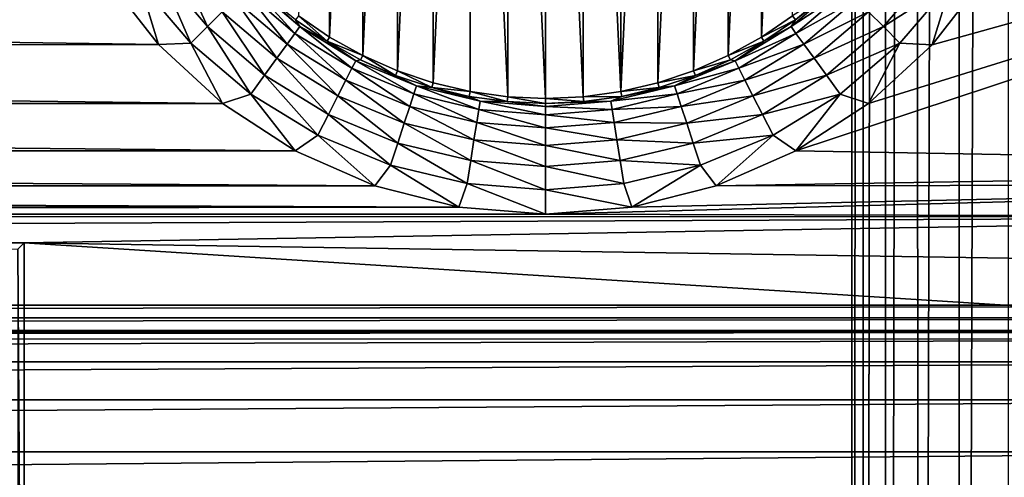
# Model space of a CAD drawing. Header units: metres. Extents: x -206 to 75, y -104 to 104.
# Tile 136 of 256: x -111 to -102, y -32 to -28. Entities that reach past the tile are written whole.
import ezdxf

# ---------------------------------------------------------------- set-up
doc = ezdxf.new("R2010")
doc.units = ezdxf.units.M
doc.layers.add('solid_01_1-CONSUMER_THERM_B_125288', color=7, linetype='CONTINUOUS')

msp = doc.modelspace()

# ---------------------------------------------------------------- linework, layer by layer
at = {"layer": 'solid_01_1-CONSUMER_THERM_B_125288'}
for points in [[(-158.776108, 66.195313), (-102.949013, 67.817345), (-158.757141, -66.251068)], [(-102.949013, 67.817345), (-158.757065, -66.804688), (-158.757141, -66.251068)], [(-102.949013, 67.817345), (-103.148926, 67.301086), (-158.757065, -66.804688)], [(-103.148926, 67.301086), (-103.25058, 66.756882), (-158.757065, -66.804688)], [(-103.25058, 66.756882), (-159.058624, -67.86515), (-158.858719, -67.348892)], [(-103.25058, 66.756882), (-103.250504, 66.203262), (-159.058624, -67.86515)], [(-103.25058, 66.756882), (-158.858719, -67.348892), (-158.757065, -66.804688)], [(-103.250504, 66.203262), (-103.231537, -66.243118), (-159.058624, -67.86515)], [(-103.250504, 66.203262), (-103.148697, 65.659088), (-103.231537, -66.243118)], [(-103.148697, 65.659088), (-103.12989, -65.698914), (-103.231537, -66.243118)], [(-103.148697, 65.659088), (-102.948631, 65.142883), (-103.12989, -65.698914)], [(-102.948631, 65.142883), (-102.92997, -65.182655), (-103.12989, -65.698914)], [(-102.948631, 65.142883), (-102.65712, 64.672234), (-102.92997, -65.182655)], [(-102.65712, 64.672234), (-102.638596, -64.711922), (-102.92997, -65.182655)], [(-102.65712, 64.672234), (-102.284088, 64.263168), (-102.638596, -64.711922)], [(-102.284088, 64.263168), (-102.265686, -64.30275), (-102.638596, -64.711922)], [(-102.284088, 64.263168), (-101.842255, 63.929611), (-102.265686, -64.30275)], [(-101.842255, 63.929611), (-101.823944, -63.969063), (-102.265686, -64.30275)], [(-173.500031, -37.518787, 108.5), (-88.500069, 37.481255, 108.5), (-173.500061, 37.481213, 108.5)], [(-173.500031, -37.518787, 108.5), (-88.500031, -37.518745, 108.5), (-88.500069, 37.481255, 108.5)], [(-170.501831, -20.31699, 63.5), (-91.498245, -20.316954, 63.5), (-171.602188, -30.582331, 63.5)], [(-171.602188, -30.582331, 63.5), (-91.498245, -20.316954, 63.5), (-90.397873, -30.582293, 63.5)], [(-106.679695, -21.384115, 12), (-107.012123, -21.462317, 12), (-107.012077, -28.575205, 12)], [(-106.679695, -21.384115, 12), (-107.012077, -28.575205, 12), (-106.679672, -28.653399, 12)], [(-106.340912, -21.336864, 12), (-106.679695, -21.384115, 12), (-106.340904, -28.700645, 12)], [(-106.679695, -21.384115, 12), (-106.679672, -28.653399, 12), (-106.340904, -28.700645, 12)], [(-106.340912, -21.336864, 12), (-106.000038, -28.716394, 12), (-106.000038, -21.321115, 12)], [(-106.340912, -21.336864, 12), (-106.340904, -28.700645, 12), (-106.000038, -28.716394, 12)], [(-105.659164, -28.700645, 12), (-105.659172, -21.336863, 12), (-106.000038, -21.321115, 12)], [(-106.000038, -28.716394, 12), (-105.659164, -28.700645, 12), (-106.000038, -21.321115, 12)], [(-105.320381, -28.653395, 12), (-105.320404, -21.384111, 12), (-105.659172, -21.336863, 12)], [(-105.659164, -28.700645, 12), (-105.320381, -28.653395, 12), (-105.659172, -21.336863, 12)], [(-105.320381, -28.653395, 12), (-104.987991, -21.462305, 12), (-105.320404, -21.384111, 12)], [(-107.012123, -21.462317, 12), (-107.335495, -21.570711, 12), (-107.335457, -28.466814, 12)], [(-107.012123, -21.462317, 12), (-107.335457, -28.466814, 12), (-107.012077, -28.575205, 12)], [(-105.320381, -28.653395, 12), (-104.987953, -28.575193, 12), (-104.987991, -21.462305, 12)], [(-104.987953, -28.575193, 12), (-104.664619, -21.570696, 12), (-104.987991, -21.462305, 12)], [(-107.335495, -21.570711, 12), (-107.648407, -21.708866, 12), (-107.648346, -28.328674, 12)], [(-107.335495, -21.570711, 12), (-107.648346, -28.328674, 12), (-107.335457, -28.466814, 12)], [(-104.987953, -28.575193, 12), (-104.664581, -28.466799, 12), (-104.664619, -21.570696, 12)], [(-104.664581, -28.466799, 12), (-104.35173, -21.708836, 12), (-104.664619, -21.570696, 12)], [(-107.648407, -21.708866, 12), (-107.946808, -21.875082, 12), (-107.946709, -28.162491, 12)], [(-107.648407, -21.708866, 12), (-107.946709, -28.162491, 12), (-107.648346, -28.328674, 12)], [(-104.664581, -28.466799, 12), (-104.351669, -28.328642, 12), (-104.35173, -21.708836, 12)], [(-104.351669, -28.328642, 12), (-104.053368, -21.875019, 12), (-104.35173, -21.708836, 12)], [(-107.946808, -21.875082, 12), (-108.228111, -27.969711, 12), (-107.946709, -28.162491, 12)], [(-104.351669, -28.328642, 12), (-104.053268, -28.162428, 12), (-104.053368, -21.875019, 12)], [(-104.053268, -28.162428, 12), (-103.771965, -22.067799, 12), (-104.053368, -21.875019, 12)], [(-104.053268, -28.162428, 12), (-103.771873, -27.969643, 12), (-103.771965, -22.067799, 12)], [(-103.743797, -29.188814, 6), (-95.015739, -29.345953, 6), (-91.992874, -25.299301, 6)], [(-103.088181, -28.760561, 6), (-103.743797, -29.188814, 6), (-91.992874, -25.299301, 6)], [(-102.512001, -28.230236, 6), (-103.088181, -28.760561, 6), (-91.992874, -25.299301, 6)], [(-102.030968, -27.612307, 6), (-102.512001, -28.230236, 6), (-91.992874, -25.299301, 6)], [(-109.487289, -27.552393, 6.097567), (-109.048004, -28.066727, 6.097567), (-109.334221, -27.441181, 6.215427)], [(-109.048004, -28.066727, 6.097567), (-108.914215, -27.932938, 6.215427), (-109.334221, -27.441181, 6.215427)], [(-152.03096, -27.612329, 6), (-152.511993, -28.230259, 6), (-109.488457, -28.22982, 6)], [(-152.03096, -27.612329, 6), (-109.488457, -28.22982, 6), (-109.969414, -27.611834, 6)], [(-109.657677, -27.676189, 6.024549), (-109.969414, -27.611834, 6), (-109.488457, -28.22982, 6)], [(-109.487289, -27.552393, 6.097567), (-109.657677, -27.676189, 6.024549), (-109.19693, -28.215652, 6.024549)], [(-109.487289, -27.552393, 6.097567), (-109.19693, -28.215652, 6.024549), (-109.048004, -28.066727, 6.097567)], [(-102.952065, -28.066723, 6.097567), (-102.512787, -27.552389, 6.097567), (-103.085854, -27.932936, 6.215427)], [(-102.952065, -28.066723, 6.097567), (-102.342392, -27.676186, 6.024549), (-102.512787, -27.552389, 6.097567)], [(-102.342392, -27.676186, 6.024549), (-102.512001, -28.230236, 6), (-102.030968, -27.612307, 6)], [(-109.19693, -28.215652, 6.024549), (-109.657677, -27.676189, 6.024549), (-109.488457, -28.22982, 6)], [(-108.71756, -27.736282, 6.560308), (-108.258987, -28.127939, 6.560308), (-108.664467, -27.683187, 6.770193)], [(-108.664467, -27.683187, 6.770193), (-108.214851, -28.067192, 6.770193), (-108.520576, -27.783636, 6.991273)], [(-108.258987, -28.127939, 6.560308), (-108.214851, -28.067192, 6.770193), (-108.664467, -27.683187, 6.770193)], [(-103.785217, -28.06719, 6.770193), (-103.335602, -27.683186, 6.770193), (-103.745369, -28.004417, 6.991273)], [(-103.282509, -27.73628, 6.560308), (-103.335602, -27.683186, 6.770193), (-103.785217, -28.06719, 6.770193)], [(-103.335602, -27.683186, 6.770193), (-103.479507, -27.783648, 6.991273), (-103.745369, -28.004417, 6.991273)], [(-102.952065, -28.066723, 6.097567), (-102.803139, -28.215649, 6.024549), (-102.342392, -27.676186, 6.024549)], [(-102.342392, -27.676186, 6.024549), (-102.803139, -28.215649, 6.024549), (-102.512001, -28.230236, 6)], [(-108.802216, -27.820934, 6.372272), (-108.329361, -28.224792, 6.372272), (-108.71756, -27.736282, 6.560308)], [(-108.329361, -28.224792, 6.372272), (-108.258987, -28.127939, 6.560308), (-108.71756, -27.736282, 6.560308)], [(-108.214851, -28.067192, 6.770193), (-108.254715, -28.004408, 6.991273), (-108.520576, -27.783636, 6.991273)], [(-103.741081, -28.127937, 6.560308), (-103.282509, -27.73628, 6.560308), (-103.785217, -28.06719, 6.770193)], [(-103.745369, -28.004417, 6.991273), (-103.479507, -27.783648, 6.991273), (-103.771873, -27.969643, 12)], [(-103.197861, -27.820932, 6.372272), (-103.282509, -27.73628, 6.560308), (-103.741081, -28.127937, 6.560308)], [(-108.914215, -27.932938, 6.215427), (-108.422462, -28.352938, 6.215427), (-108.802216, -27.820934, 6.372272)], [(-108.422462, -28.352938, 6.215427), (-108.329361, -28.224792, 6.372272), (-108.802216, -27.820934, 6.372272)], [(-103.670715, -28.224791, 6.372272), (-103.197861, -27.820932, 6.372272), (-103.741081, -28.127937, 6.560308)], [(-103.085854, -27.932936, 6.215427), (-103.197861, -27.820932, 6.372272), (-103.670715, -28.224791, 6.372272)], [(-109.048004, -28.066727, 6.097567), (-108.533676, -28.506008, 6.097567), (-108.914215, -27.932938, 6.215427)], [(-108.533676, -28.506008, 6.097567), (-108.422462, -28.352938, 6.215427), (-108.914215, -27.932938, 6.215427)], [(-103.577614, -28.352936, 6.215427), (-103.085854, -27.932936, 6.215427), (-103.670715, -28.224791, 6.372272)], [(-102.952065, -28.066723, 6.097567), (-103.085854, -27.932936, 6.215427), (-103.577614, -28.352936, 6.215427)], [(-107.96962, -28.199707, 6.991273), (-108.228111, -27.969711, 12), (-108.254715, -28.004408, 6.991273)], [(-108.214851, -28.067192, 6.770193), (-107.96962, -28.199707, 6.991273), (-108.254715, -28.004408, 6.991273)], [(-107.96962, -28.199707, 6.991273), (-107.946709, -28.162491, 12), (-108.228111, -27.969711, 12)], [(-103.745369, -28.004417, 6.991273), (-103.771873, -27.969643, 12), (-104.053268, -28.162428, 12)], [(-104.030472, -28.199715, 6.991273), (-103.745369, -28.004417, 6.991273), (-104.053268, -28.162428, 12)], [(-103.785217, -28.06719, 6.770193), (-103.745369, -28.004417, 6.991273), (-104.030472, -28.199715, 6.991273)], [(-109.048004, -28.066727, 6.097567), (-109.19693, -28.215652, 6.024549), (-108.657471, -28.676397, 6.024549)], [(-109.048004, -28.066727, 6.097567), (-108.657471, -28.676397, 6.024549), (-108.533676, -28.506008, 6.097567)], [(-108.329361, -28.224792, 6.372272), (-107.799141, -28.549706, 6.372272), (-108.258987, -28.127939, 6.560308)], [(-108.258987, -28.127939, 6.560308), (-107.744797, -28.443039, 6.560308), (-108.214851, -28.067192, 6.770193)], [(-107.799141, -28.549706, 6.372272), (-107.744797, -28.443039, 6.560308), (-108.258987, -28.127939, 6.560308)], [(-108.214851, -28.067192, 6.770193), (-107.710709, -28.376135, 6.770193), (-107.96962, -28.199707, 6.991273)], [(-107.744797, -28.443039, 6.560308), (-107.710709, -28.376135, 6.770193), (-108.214851, -28.067192, 6.770193)], [(-104.289368, -28.376133, 6.770193), (-103.785217, -28.06719, 6.770193), (-104.030472, -28.199715, 6.991273)], [(-103.741081, -28.127937, 6.560308), (-103.785217, -28.06719, 6.770193), (-104.289368, -28.376133, 6.770193)], [(-104.25528, -28.443037, 6.560308), (-103.741081, -28.127937, 6.560308), (-104.289368, -28.376133, 6.770193)], [(-103.670715, -28.224791, 6.372272), (-103.741081, -28.127937, 6.560308), (-104.25528, -28.443037, 6.560308)], [(-103.4664, -28.506006, 6.097567), (-102.952065, -28.066723, 6.097567), (-103.577614, -28.352936, 6.215427)], [(-103.4664, -28.506006, 6.097567), (-102.803139, -28.215649, 6.024549), (-102.952065, -28.066723, 6.097567)], [(-152.511993, -28.230259, 6), (-153.088181, -28.760586, 6), (-108.912338, -28.760216, 6)], [(-152.511993, -28.230259, 6), (-108.912338, -28.760216, 6), (-109.488457, -28.22982, 6)], [(-109.19693, -28.215652, 6.024549), (-109.488457, -28.22982, 6), (-108.912338, -28.760216, 6)], [(-108.657471, -28.676397, 6.024549), (-109.19693, -28.215652, 6.024549), (-108.912338, -28.760216, 6)], [(-108.422462, -28.352938, 6.215427), (-107.871056, -28.690838, 6.215427), (-108.329361, -28.224792, 6.372272)], [(-107.871056, -28.690838, 6.215427), (-107.799141, -28.549706, 6.372272), (-108.329361, -28.224792, 6.372272)], [(-107.96962, -28.199707, 6.991273), (-107.648346, -28.328674, 12), (-107.946709, -28.162491, 12)], [(-107.667717, -28.367867, 6.991273), (-107.648346, -28.328674, 12), (-107.96962, -28.199707, 6.991273)], [(-107.710709, -28.376135, 6.770193), (-107.667717, -28.367867, 6.991273), (-107.96962, -28.199707, 6.991273)], [(-104.030472, -28.199715, 6.991273), (-104.053268, -28.162428, 12), (-104.351669, -28.328642, 12)], [(-104.332375, -28.367874, 6.991273), (-104.030472, -28.199715, 6.991273), (-104.351669, -28.328642, 12)], [(-104.289368, -28.376133, 6.770193), (-104.030472, -28.199715, 6.991273), (-104.332375, -28.367874, 6.991273)], [(-104.200928, -28.549706, 6.372272), (-103.670715, -28.224791, 6.372272), (-104.25528, -28.443037, 6.560308)], [(-103.577614, -28.352936, 6.215427), (-103.670715, -28.224791, 6.372272), (-104.200928, -28.549706, 6.372272)], [(-103.4664, -28.506006, 6.097567), (-103.342606, -28.676395, 6.024549), (-102.803139, -28.215649, 6.024549)], [(-102.803139, -28.215649, 6.024549), (-103.342606, -28.676395, 6.024549), (-103.088181, -28.760561, 6)], [(-102.803139, -28.215649, 6.024549), (-103.088181, -28.760561, 6), (-102.512001, -28.230236, 6)], [(-108.533676, -28.506008, 6.097567), (-107.956955, -28.859423, 6.097567), (-108.422462, -28.352938, 6.215427)], [(-107.956955, -28.859423, 6.097567), (-107.871056, -28.690838, 6.215427), (-108.422462, -28.352938, 6.215427)], [(-107.744797, -28.443039, 6.560308), (-107.187637, -28.67382, 6.560308), (-107.710709, -28.376135, 6.770193)], [(-107.710709, -28.376135, 6.770193), (-107.164436, -28.602407, 6.770193), (-107.667717, -28.367867, 6.991273)], [(-107.187637, -28.67382, 6.560308), (-107.164436, -28.602407, 6.770193), (-107.710709, -28.376135, 6.770193)], [(-107.351585, -28.507454, 6.991273), (-107.648346, -28.328674, 12), (-107.667717, -28.367867, 6.991273)], [(-107.164436, -28.602407, 6.770193), (-107.351585, -28.507454, 6.991273), (-107.667717, -28.367867, 6.991273)], [(-107.351585, -28.507454, 6.991273), (-107.335457, -28.466814, 12), (-107.648346, -28.328674, 12)], [(-104.83564, -28.602407, 6.770193), (-104.289368, -28.376133, 6.770193), (-104.648506, -28.50746, 6.991273)], [(-104.25528, -28.443037, 6.560308), (-104.289368, -28.376133, 6.770193), (-104.83564, -28.602407, 6.770193)], [(-104.332375, -28.367874, 6.991273), (-104.351669, -28.328642, 12), (-104.664581, -28.466799, 12)], [(-104.648506, -28.50746, 6.991273), (-104.332375, -28.367874, 6.991273), (-104.664581, -28.466799, 12)], [(-104.289368, -28.376133, 6.770193), (-104.332375, -28.367874, 6.991273), (-104.648506, -28.50746, 6.991273)], [(-104.129013, -28.690836, 6.215427), (-103.577614, -28.352936, 6.215427), (-104.200928, -28.549706, 6.372272)], [(-103.4664, -28.506006, 6.097567), (-103.577614, -28.352936, 6.215427), (-104.129013, -28.690836, 6.215427)], [(-107.799141, -28.549706, 6.372272), (-107.224632, -28.787678, 6.372272), (-107.744797, -28.443039, 6.560308)], [(-107.224632, -28.787678, 6.372272), (-107.187637, -28.67382, 6.560308), (-107.744797, -28.443039, 6.560308)], [(-107.023918, -28.617277, 6.991273), (-107.335457, -28.466814, 12), (-107.351585, -28.507454, 6.991273)], [(-107.023918, -28.617277, 6.991273), (-107.012077, -28.575205, 12), (-107.335457, -28.466814, 12)], [(-104.648506, -28.50746, 6.991273), (-104.664581, -28.466799, 12), (-104.987953, -28.575193, 12)], [(-104.812431, -28.673819, 6.560308), (-104.25528, -28.443037, 6.560308), (-104.83564, -28.602407, 6.770193)], [(-104.200928, -28.549706, 6.372272), (-104.25528, -28.443037, 6.560308), (-104.812431, -28.673819, 6.560308)], [(-108.533676, -28.506008, 6.097567), (-108.657471, -28.676397, 6.024549), (-108.052567, -29.047081, 6.024549)], [(-108.533676, -28.506008, 6.097567), (-108.052567, -29.047081, 6.024549), (-107.956955, -28.859423, 6.097567)], [(-107.871056, -28.690838, 6.215427), (-107.273582, -28.93832, 6.215427), (-107.799141, -28.549706, 6.372272)], [(-107.273582, -28.93832, 6.215427), (-107.224632, -28.787678, 6.372272), (-107.799141, -28.549706, 6.372272)], [(-107.164436, -28.602407, 6.770193), (-107.023918, -28.617277, 6.991273), (-107.351585, -28.507454, 6.991273)], [(-107.023918, -28.617277, 6.991273), (-106.679672, -28.653399, 12), (-107.012077, -28.575205, 12)], [(-104.976166, -28.617281, 6.991273), (-104.987953, -28.575193, 12), (-105.320381, -28.653395, 12)], [(-104.976166, -28.617281, 6.991273), (-104.648506, -28.50746, 6.991273), (-104.987953, -28.575193, 12)], [(-104.83564, -28.602407, 6.770193), (-104.648506, -28.50746, 6.991273), (-104.976166, -28.617281, 6.991273)], [(-104.775436, -28.787676, 6.372272), (-104.200928, -28.549706, 6.372272), (-104.812431, -28.673819, 6.560308)], [(-104.129013, -28.690836, 6.215427), (-104.200928, -28.549706, 6.372272), (-104.775436, -28.787676, 6.372272)], [(-104.043121, -28.859421, 6.097567), (-103.4664, -28.506006, 6.097567), (-104.129013, -28.690836, 6.215427)], [(-104.043121, -28.859421, 6.097567), (-103.342606, -28.676395, 6.024549), (-103.4664, -28.506006, 6.097567)], [(-108.657471, -28.676397, 6.024549), (-108.912338, -28.760216, 6), (-108.256775, -29.188545, 6)], [(-108.052567, -29.047081, 6.024549), (-108.657471, -28.676397, 6.024549), (-108.256775, -29.188545, 6)], [(-107.224632, -28.787678, 6.372272), (-106.619965, -28.932844, 6.372272), (-107.187637, -28.67382, 6.560308)], [(-107.187637, -28.67382, 6.560308), (-106.601242, -28.814602, 6.560308), (-107.164436, -28.602407, 6.770193)], [(-106.619965, -28.932844, 6.372272), (-106.601242, -28.814602, 6.560308), (-107.187637, -28.67382, 6.560308)], [(-107.164436, -28.602407, 6.770193), (-106.589493, -28.740438, 6.770193), (-107.023918, -28.617277, 6.991273)], [(-106.601242, -28.814602, 6.560308), (-106.589493, -28.740438, 6.770193), (-107.164436, -28.602407, 6.770193)], [(-106.687531, -28.696396, 6.991273), (-106.679672, -28.653399, 12), (-107.023918, -28.617277, 6.991273)], [(-106.589493, -28.740438, 6.770193), (-106.687531, -28.696396, 6.991273), (-107.023918, -28.617277, 6.991273)], [(-106.345245, -28.744144, 6.991273), (-106.679672, -28.653399, 12), (-106.687531, -28.696396, 6.991273)], [(-106.345245, -28.744144, 6.991273), (-106.340904, -28.700645, 12), (-106.679672, -28.653399, 12)], [(-105.312569, -28.6964, 6.991273), (-105.320381, -28.653395, 12), (-105.659164, -28.700645, 12)], [(-105.410576, -28.740438, 6.770193), (-104.83564, -28.602407, 6.770193), (-105.312569, -28.6964, 6.991273)], [(-104.812431, -28.673819, 6.560308), (-104.83564, -28.602407, 6.770193), (-105.410576, -28.740438, 6.770193)], [(-105.398834, -28.814602, 6.560308), (-104.812431, -28.673819, 6.560308), (-105.410576, -28.740438, 6.770193)], [(-104.775436, -28.787676, 6.372272), (-104.812431, -28.673819, 6.560308), (-105.398834, -28.814602, 6.560308)], [(-105.312569, -28.6964, 6.991273), (-104.976166, -28.617281, 6.991273), (-105.320381, -28.653395, 12)], [(-104.83564, -28.602407, 6.770193), (-104.976166, -28.617281, 6.991273), (-105.312569, -28.6964, 6.991273)], [(-104.043121, -28.859421, 6.097567), (-103.947502, -29.047079, 6.024549), (-103.342606, -28.676395, 6.024549)], [(-103.342606, -28.676395, 6.024549), (-103.947502, -29.047079, 6.024549), (-103.743797, -29.188814, 6)], [(-103.342606, -28.676395, 6.024549), (-103.743797, -29.188814, 6), (-103.088181, -28.760561, 6)], [(-153.088181, -28.760586, 6), (-153.74379, -29.188839, 6), (-108.256775, -29.188545, 6)], [(-153.088181, -28.760586, 6), (-108.256775, -29.188545, 6), (-108.912338, -28.760216, 6)], [(-107.956955, -28.859423, 6.097567), (-107.332047, -29.118265, 6.097567), (-107.871056, -28.690838, 6.215427)], [(-107.332047, -29.118265, 6.097567), (-107.273582, -28.93832, 6.215427), (-107.871056, -28.690838, 6.215427)], [(-106.589493, -28.740438, 6.770193), (-106.345245, -28.744144, 6.991273), (-106.687531, -28.696396, 6.991273)], [(-106.601242, -28.814602, 6.560308), (-106.000038, -28.861917, 6.560308), (-106.589493, -28.740438, 6.770193)], [(-106.589493, -28.740438, 6.770193), (-106.000038, -28.861917, 6.560308), (-106.000038, -28.786829, 6.770193)], [(-106.589493, -28.740438, 6.770193), (-106.000038, -28.786829, 6.770193), (-106.345245, -28.744144, 6.991273)], [(-106.345245, -28.744144, 6.991273), (-106.000038, -28.760103, 6.991273), (-106.340904, -28.700645, 12)], [(-106.345245, -28.744144, 6.991273), (-106.000038, -28.786829, 6.770193), (-106.000038, -28.760103, 6.991273)], [(-106.000038, -28.760103, 6.991273), (-106.000038, -28.716394, 12), (-106.340904, -28.700645, 12)], [(-105.654831, -28.744144, 6.991273), (-105.659164, -28.700645, 12), (-106.000038, -28.716394, 12)], [(-106.000038, -28.760103, 6.991273), (-105.654831, -28.744144, 6.991273), (-106.000038, -28.716394, 12)], [(-105.410576, -28.740438, 6.770193), (-105.654831, -28.744144, 6.991273), (-106.000038, -28.760103, 6.991273)], [(-106.000038, -28.786829, 6.770193), (-105.410576, -28.740438, 6.770193), (-106.000038, -28.760103, 6.991273)], [(-105.398834, -28.814602, 6.560308), (-105.410576, -28.740438, 6.770193), (-106.000038, -28.786829, 6.770193)], [(-105.654831, -28.744144, 6.991273), (-105.312569, -28.6964, 6.991273), (-105.659164, -28.700645, 12)], [(-105.410576, -28.740438, 6.770193), (-105.312569, -28.6964, 6.991273), (-105.654831, -28.744144, 6.991273)], [(-104.726494, -28.93832, 6.215427), (-104.129013, -28.690836, 6.215427), (-104.775436, -28.787676, 6.372272)], [(-104.043121, -28.859421, 6.097567), (-104.129013, -28.690836, 6.215427), (-104.726494, -28.93832, 6.215427)], [(-107.273582, -28.93832, 6.215427), (-106.644745, -29.089291, 6.215427), (-107.224632, -28.787678, 6.372272)], [(-106.644745, -29.089291, 6.215427), (-106.619965, -28.932844, 6.372272), (-107.224632, -28.787678, 6.372272)], [(-106.619965, -28.932844, 6.372272), (-106.000038, -28.981634, 6.372272), (-106.601242, -28.814602, 6.560308)], [(-106.601242, -28.814602, 6.560308), (-106.000038, -28.981634, 6.372272), (-106.000038, -28.861917, 6.560308)], [(-105.398834, -28.814602, 6.560308), (-106.000038, -28.786829, 6.770193), (-106.000038, -28.861917, 6.560308)], [(-105.380104, -28.932844, 6.372272), (-105.398834, -28.814602, 6.560308), (-106.000038, -28.861917, 6.560308)], [(-105.380104, -28.932844, 6.372272), (-104.775436, -28.787676, 6.372272), (-105.398834, -28.814602, 6.560308)], [(-104.726494, -28.93832, 6.215427), (-104.775436, -28.787676, 6.372272), (-105.380104, -28.932844, 6.372272)], [(-107.956955, -28.859423, 6.097567), (-108.052567, -29.047081, 6.024549), (-107.397133, -29.318571, 6.024549)], [(-107.956955, -28.859423, 6.097567), (-107.397133, -29.318571, 6.024549), (-107.332047, -29.118265, 6.097567)], [(-107.332047, -29.118265, 6.097567), (-106.674339, -29.276167, 6.097567), (-107.273582, -28.93832, 6.215427)], [(-106.674339, -29.276167, 6.097567), (-106.644745, -29.089291, 6.215427), (-107.273582, -28.93832, 6.215427)], [(-106.644745, -29.089291, 6.215427), (-106.000038, -29.14003, 6.215427), (-106.619965, -28.932844, 6.372272)], [(-106.619965, -28.932844, 6.372272), (-106.000038, -29.14003, 6.215427), (-106.000038, -28.981634, 6.372272)], [(-105.380104, -28.932844, 6.372272), (-106.000038, -28.861917, 6.560308), (-106.000038, -28.981634, 6.372272)], [(-105.355324, -29.089289, 6.215427), (-105.380104, -28.932844, 6.372272), (-106.000038, -28.981634, 6.372272)], [(-105.355324, -29.089289, 6.215427), (-104.726494, -28.93832, 6.215427), (-105.380104, -28.932844, 6.372272)], [(-104.668022, -29.118265, 6.097567), (-104.726494, -28.93832, 6.215427), (-105.355324, -29.089289, 6.215427)], [(-104.668022, -29.118265, 6.097567), (-104.043121, -28.859421, 6.097567), (-104.726494, -28.93832, 6.215427)], [(-104.668022, -29.118265, 6.097567), (-103.947502, -29.047079, 6.024549), (-104.043121, -28.859421, 6.097567)], [(-105.355324, -29.089289, 6.215427), (-106.000038, -28.981634, 6.372272), (-106.000038, -29.14003, 6.215427)], [(-108.052567, -29.047081, 6.024549), (-108.256775, -29.188545, 6), (-107.539658, -29.503128, 6)], [(-107.397133, -29.318571, 6.024549), (-108.052567, -29.047081, 6.024549), (-107.539658, -29.503128, 6)], [(-107.332047, -29.118265, 6.097567), (-107.397133, -29.318571, 6.024549), (-106.707291, -29.484186, 6.024549)], [(-107.332047, -29.118265, 6.097567), (-106.707291, -29.484186, 6.024549), (-106.674339, -29.276167, 6.097567)], [(-106.674339, -29.276167, 6.097567), (-106.000038, -29.329235, 6.097567), (-106.644745, -29.089291, 6.215427)], [(-106.644745, -29.089291, 6.215427), (-106.000038, -29.329235, 6.097567), (-106.000038, -29.14003, 6.215427)], [(-105.325729, -29.276165, 6.097567), (-105.355324, -29.089289, 6.215427), (-106.000038, -29.14003, 6.215427)], [(-105.325729, -29.276165, 6.097567), (-104.668022, -29.118265, 6.097567), (-105.355324, -29.089289, 6.215427)], [(-105.325729, -29.276165, 6.097567), (-104.602943, -29.318569, 6.024549), (-104.668022, -29.118265, 6.097567)], [(-104.668022, -29.118265, 6.097567), (-104.602943, -29.318569, 6.024549), (-103.947502, -29.047079, 6.024549)], [(-103.947502, -29.047079, 6.024549), (-104.602943, -29.318569, 6.024549), (-104.460953, -29.503311, 6)], [(-103.947502, -29.047079, 6.024549), (-104.460953, -29.503311, 6), (-103.743797, -29.188814, 6)], [(-153.74379, -29.188839, 6), (-154.460953, -29.503336, 6), (-107.539658, -29.503128, 6)], [(-153.74379, -29.188839, 6), (-107.539658, -29.503128, 6), (-108.256775, -29.188545, 6)], [(-105.325729, -29.276165, 6.097567), (-106.000038, -29.14003, 6.215427), (-106.000038, -29.329235, 6.097567)], [(-103.743797, -29.188814, 6), (-104.460953, -29.503311, 6), (-95.015739, -29.345953, 6)], [(-106.674339, -29.276167, 6.097567), (-106.707291, -29.484186, 6.024549), (-106.000038, -29.539848, 6.024549)], [(-106.674339, -29.276167, 6.097567), (-106.000038, -29.539848, 6.024549), (-106.000038, -29.329235, 6.097567)], [(-105.325729, -29.276165, 6.097567), (-106.000038, -29.329235, 6.097567), (-105.292778, -29.484186, 6.024549)], [(-105.325729, -29.276165, 6.097567), (-105.292778, -29.484186, 6.024549), (-104.602943, -29.318569, 6.024549)], [(-107.397133, -29.318571, 6.024549), (-107.539658, -29.503128, 6), (-106.780533, -29.695383, 6)], [(-106.707291, -29.484186, 6.024549), (-107.397133, -29.318571, 6.024549), (-106.780533, -29.695383, 6)], [(-106.000038, -29.329235, 6.097567), (-106.000038, -29.539848, 6.024549), (-105.292778, -29.484186, 6.024549)], [(-104.602943, -29.318569, 6.024549), (-105.292778, -29.484186, 6.024549), (-105.220078, -29.695473, 6)], [(-104.602943, -29.318569, 6.024549), (-105.220078, -29.695473, 6), (-104.460953, -29.503311, 6)], [(-104.460953, -29.503311, 6), (-96.035278, -29.493225, 6), (-95.015739, -29.345953, 6)], [(-154.460953, -29.503336, 6), (-155.220078, -29.695498, 6), (-106.780533, -29.695383, 6)], [(-154.460953, -29.503336, 6), (-106.780533, -29.695383, 6), (-107.539658, -29.503128, 6)], [(-106.707291, -29.484186, 6.024549), (-106.780533, -29.695383, 6), (-106.000038, -29.760065, 6)], [(-106.707291, -29.484186, 6.024549), (-106.000038, -29.760065, 6), (-106.000038, -29.539848, 6.024549)], [(-105.292778, -29.484186, 6.024549), (-106.000038, -29.539848, 6.024549), (-105.220078, -29.695473, 6)], [(-106.000038, -29.760065, 6), (-97.023315, -29.784657, 6), (-96.035278, -29.493225, 6)], [(-105.220078, -29.695473, 6), (-106.000038, -29.760065, 6), (-96.035278, -29.493225, 6)], [(-106.000038, -29.539848, 6.024549), (-106.000038, -29.760065, 6), (-105.220078, -29.695473, 6)], [(-104.460953, -29.503311, 6), (-105.220078, -29.695473, 6), (-96.035278, -29.493225, 6)], [(-156.000031, -29.76009, 6), (-106.000038, -29.760065, 6), (-106.780533, -29.695383, 6)], [(-155.220078, -29.695498, 6), (-156.000031, -29.76009, 6), (-106.780533, -29.695383, 6)], [(-106.000038, -29.760065, 6), (-164.989288, -29.780006, 6), (-97.023315, -29.784657, 6)], [(-156.000031, -29.76009, 6), (-164.989288, -29.780006, 6), (-106.000038, -29.760065, 6)], [(-151.300034, -30.018776, 6), (-97.023315, -29.784657, 6), (-164.989288, -29.780006, 6)], [(-151.300034, -30.018776, 6), (-110.700035, -30.018757, 6), (-97.023315, -29.784657, 6)], [(-110.700035, -30.018757, 6), (-97.961777, -30.215473, 6), (-97.023315, -29.784657, 6)], [(-128.077698, -30.047371, 9.27799), (-110.700035, -30.018757, 6), (-151.300034, -30.018776, 6)], [(-128.077698, -30.047371, 9.27799), (-110.757629, -30.076355, 12.6), (-110.700035, -30.018757, 6)], [(-110.757629, -30.076355, 12.6), (-110.700027, -39.018757, 6), (-110.700035, -30.018757, 6)], [(-110.757629, -39.076355, 12.6), (-110.700027, -39.018757, 6), (-110.757629, -30.076355, 12.6)], [(-110.700035, -30.018757, 6), (-98.825592, -30.773796, 6), (-97.961777, -30.215473, 6)], [(-110.700035, -30.018757, 6), (-110.700027, -39.018757, 6), (-98.825592, -30.773796, 6)], [(-171.602188, -30.582331, 63.5), (-90.397873, -30.582293, 63.5), (-171.595718, -30.695919, 63.5)], [(-171.595718, -30.695919, 63.5), (-90.397873, -30.582293, 63.5), (-90.404343, -30.695881, 63.5)], [(-171.595718, -30.695919, 63.5), (-90.404343, -30.695881, 63.5), (-171.57634, -30.80827, 63.5)], [(-171.57634, -30.80827, 63.5), (-90.404343, -30.695881, 63.5), (-90.423729, -30.808231, 63.5)], [(-171.57634, -30.80827, 63.5), (-90.423729, -30.808231, 63.5), (-167.536301, -30.820698, 63.5)], [(-167.536301, -30.820698, 63.5), (-90.423729, -30.808231, 63.5), (-94.463196, -30.820667, 63.5)], [(-110.700027, -39.018757, 6), (-99.592613, -31.441288, 6), (-98.825592, -30.773796, 6)], [(-167.536301, -30.820698, 63.5), (-94.463196, -30.820667, 63.5), (-166.636993, -30.886318, 63.5)], [(-166.636993, -30.886318, 63.5), (-94.463196, -30.820667, 63.5), (-95.36232, -30.886169, 63.5)], [(-166.636993, -30.886318, 63.5), (-95.36232, -30.886169, 63.5), (-165.759308, -31.092979, 63.5)], [(-165.759308, -31.092979, 63.5), (-95.36232, -30.886169, 63.5), (-96.239868, -31.092657, 63.5)], [(-165.759308, -31.092979, 63.5), (-96.239868, -31.092657, 63.5), (-164.925201, -31.435501, 63.5)], [(-164.925201, -31.435501, 63.5), (-96.239868, -31.092657, 63.5), (-97.07386, -31.434958, 63.5)], [(-164.925201, -31.435501, 63.5), (-97.07386, -31.434958, 63.5), (-164.155579, -31.905304, 63.5)], [(-164.155579, -31.905304, 63.5), (-97.07386, -31.434958, 63.5), (-97.843414, -31.904497, 63.5)], [(-110.700027, -39.018757, 6), (-100.256264, -32.208206, 6), (-99.592613, -31.441288, 6)], [(-164.155579, -31.905304, 63.5), (-97.843414, -31.904497, 63.5), (-163.469727, -32.490612, 63.5)], [(-163.469727, -32.490612, 63.5), (-97.843414, -31.904497, 63.5), (-98.529274, -32.489513, 63.5)]]:
    msp.add_3dface(points, dxfattribs=at)

doc.saveas('drawing.dxf')
